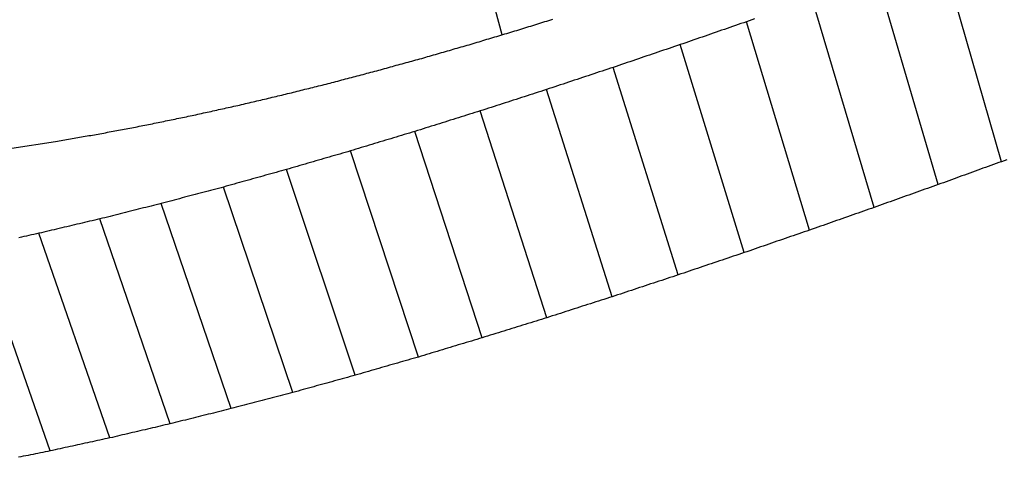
# Model space of a CAD drawing. Header units: millimetres. Extents: x -24 to 3572, y -10 to 482.
# Tile 14 of 26: x 205.287 to 207.503, y 470.158 to 471.143. Entities that reach past the tile are written whole.
import ezdxf

# ---------------------------------------------------------------- set-up
doc = ezdxf.new("R2010")
doc.units = ezdxf.units.MM
doc.layers.add('DETAIL', color=2, linetype='Continuous')

msp = doc.modelspace()

# ---------------------------------------------------------------- linework, layer by layer
at = {"layer": 'DETAIL'}
for p, q in [((206.3726, 471.1093), (206.2583, 471.5433)), ((207.4963, 470.8237), (207.3603, 471.2954)), ((207.354, 470.7721), (207.2159, 471.2428)), ((207.2101, 470.7208), (207.07, 471.1906)), ((207.0647, 470.6697), (206.9225, 471.1386)), ((206.9176, 470.6191), (206.7734, 471.0871)), ((206.769, 470.5688), (206.6228, 471.0359)), ((206.6203, 470.5197), (206.4723, 470.986)), ((206.4734, 470.4725), (206.3237, 470.9379)), ((206.3282, 470.4273), (206.1767, 470.8919)), ((205.2697, 470.8542), (205.3682, 470.8694)), ((206.1845, 470.3841), (206.0315, 470.8479)), ((206.0425, 470.3431), (205.888, 470.8062)), ((205.9021, 470.3044), (205.7462, 470.7667)), ((205.7633, 470.2679), (205.6061, 470.7296)), ((205.626, 470.2337), (205.4676, 470.6948)), ((205.4902, 470.202), (205.3307, 470.6626)), ((205.356, 470.1728), (205.1955, 470.6328))]:
    msp.add_line(p, q, dxfattribs=at)
at = {"layer": 'DETAIL', "flags": 128}
for points in [[(206.4059, 471.1192), (206.4104, 471.1206), (206.4149, 471.122), (206.4194, 471.1234), (206.4239, 471.1248), (206.4284, 471.1263), (206.4329, 471.1277), (206.4374, 471.1291), (206.4419, 471.1305), (206.4464, 471.1319), (206.4509, 471.1333), (206.4554, 471.1347), (206.4599, 471.1361), (206.4645, 471.1375), (206.469, 471.1389), (206.4735, 471.1403), (206.478, 471.1417), (206.4825, 471.1431), (206.487, 471.1445)], [(206.9225, 471.1386), (206.9163, 471.1365), (206.91, 471.1344), (206.9038, 471.1322), (206.8976, 471.1301), (206.8914, 471.128), (206.8852, 471.1258), (206.879, 471.1237), (206.8728, 471.1215), (206.8666, 471.1194), (206.8603, 471.1172), (206.8541, 471.1151), (206.8479, 471.1129), (206.8417, 471.1108), (206.8355, 471.1086), (206.8293, 471.1065), (206.8231, 471.1043), (206.8169, 471.1022), (206.8107, 471.1), (206.8045, 471.0979), (206.7983, 471.0957), (206.792, 471.0936), (206.7858, 471.0914), (206.7796, 471.0892), (206.7734, 471.0871)], [(206.9409, 471.1452), (206.9347, 471.143), (206.9286, 471.1408), (206.9225, 471.1386)], [(206.2985, 471.087), (206.303, 471.0884), (206.3075, 471.0897), (206.312, 471.0911), (206.3164, 471.0924), (206.3209, 471.0938), (206.3254, 471.0951), (206.3298, 471.0964), (206.3343, 471.0978), (206.3388, 471.0991), (206.3433, 471.1005), (206.3477, 471.1018), (206.3522, 471.1032), (206.3567, 471.1045), (206.3612, 471.1058), (206.3656, 471.1072), (206.3701, 471.1085), (206.3746, 471.1099), (206.379, 471.1112), (206.3835, 471.1125), (206.388, 471.1139), (206.3925, 471.1152), (206.3969, 471.1165), (206.4014, 471.1179), (206.4059, 471.1192)], [(206.192, 471.0563), (206.1964, 471.0576), (206.2009, 471.0589), (206.2053, 471.0602), (206.2098, 471.0615), (206.2142, 471.0627), (206.2186, 471.064), (206.2231, 471.0653), (206.2275, 471.0666), (206.232, 471.0679), (206.2364, 471.0691), (206.2408, 471.0704), (206.2453, 471.0717), (206.2497, 471.073), (206.2541, 471.0743), (206.2586, 471.0755), (206.263, 471.0768), (206.2675, 471.0781), (206.2719, 471.0794), (206.2763, 471.0807), (206.2808, 471.0819), (206.2852, 471.0832), (206.2897, 471.0845), (206.2941, 471.0858), (206.2985, 471.087)], [(206.7734, 471.0871), (206.7672, 471.085), (206.7609, 471.0828), (206.7546, 471.0807), (206.7483, 471.0786), (206.742, 471.0765), (206.7358, 471.0744), (206.7295, 471.0722), (206.7232, 471.0701), (206.7169, 471.068), (206.7107, 471.0659), (206.7044, 471.0637), (206.6981, 471.0616), (206.6918, 471.0595), (206.6856, 471.0573), (206.6793, 471.0552), (206.673, 471.0531), (206.6667, 471.0509), (206.6605, 471.0488), (206.6542, 471.0467), (206.6479, 471.0445), (206.6417, 471.0424), (206.6354, 471.0402), (206.6291, 471.0381), (206.6228, 471.0359)], [(206.0863, 471.0272), (206.0907, 471.0284), (206.0951, 471.0296), (206.0995, 471.0308), (206.1039, 471.032), (206.1083, 471.0333), (206.1127, 471.0345), (206.1171, 471.0357), (206.1215, 471.0369), (206.1259, 471.0381), (206.1303, 471.0393), (206.1347, 471.0406), (206.1391, 471.0418), (206.1435, 471.043), (206.1479, 471.0442), (206.1524, 471.0454), (206.1568, 471.0466), (206.1612, 471.0478), (206.1656, 471.0491), (206.17, 471.0503), (206.1744, 471.0515), (206.1788, 471.0527), (206.1832, 471.0539), (206.1876, 471.0551), (206.192, 471.0563)], [(205.9813, 470.9996), (205.9857, 471.0007), (205.99, 471.0019), (205.9944, 471.003), (205.9988, 471.0042), (206.0032, 471.0053), (206.0075, 471.0065), (206.0119, 471.0076), (206.0163, 471.0088), (206.0207, 471.01), (206.025, 471.0111), (206.0294, 471.0123), (206.0338, 471.0134), (206.0381, 471.0146), (206.0425, 471.0157), (206.0469, 471.0168), (206.0513, 471.018), (206.0556, 471.0191), (206.06, 471.0203), (206.0644, 471.0214), (206.0688, 471.0226), (206.0731, 471.0237), (206.0775, 471.0249), (206.0819, 471.026), (206.0863, 471.0272)], [(206.6228, 471.0359), (206.6166, 471.0339), (206.6103, 471.0318), (206.604, 471.0297), (206.5977, 471.0277), (206.5915, 471.0256), (206.5852, 471.0235), (206.5789, 471.0214), (206.5726, 471.0194), (206.5664, 471.0173), (206.5601, 471.0152), (206.5538, 471.0131), (206.5476, 471.011), (206.5413, 471.0089), (206.535, 471.0069), (206.5288, 471.0048), (206.5225, 471.0027), (206.5162, 471.0006), (206.5099, 470.9985), (206.5037, 470.9964), (206.4974, 470.9943), (206.4911, 470.9922), (206.4849, 470.9901), (206.4786, 470.9881), (206.4723, 470.986)], [(205.8771, 470.9736), (205.8814, 470.9747), (205.8858, 470.9758), (205.8901, 470.9769), (205.8945, 470.978), (205.8988, 470.979), (205.9031, 470.9801), (205.9075, 470.9812), (205.9118, 470.9823), (205.9162, 470.9834), (205.9205, 470.9845), (205.9248, 470.9855), (205.9292, 470.9866), (205.9335, 470.9877), (205.9379, 470.9888), (205.9422, 470.9899), (205.9466, 470.9909), (205.9509, 470.992), (205.9552, 470.9931), (205.9596, 470.9942), (205.9639, 470.9953), (205.9683, 470.9963), (205.9726, 470.9974), (205.9769, 470.9985), (205.9813, 470.9996)], [(205.7736, 470.9493), (205.7779, 470.9503), (205.7823, 470.9513), (205.7866, 470.9523), (205.7909, 470.9534), (205.7952, 470.9544), (205.7995, 470.9554), (205.8038, 470.9564), (205.8081, 470.9574), (205.8124, 470.9584), (205.8167, 470.9594), (205.821, 470.9605), (205.8254, 470.9615), (205.8297, 470.9625), (205.834, 470.9635), (205.8383, 470.9645), (205.8426, 470.9655), (205.8469, 470.9665), (205.8512, 470.9675), (205.8555, 470.9686), (205.8598, 470.9696), (205.8642, 470.9706), (205.8685, 470.9716), (205.8728, 470.9726), (205.8771, 470.9736)], [(206.4723, 470.986), (206.4661, 470.984), (206.4599, 470.982), (206.4537, 470.98), (206.4475, 470.978), (206.4414, 470.976), (206.4352, 470.974), (206.429, 470.972), (206.4228, 470.97), (206.4166, 470.968), (206.4104, 470.966), (206.4042, 470.964), (206.398, 470.962), (206.3918, 470.96), (206.3856, 470.958), (206.3794, 470.956), (206.3732, 470.954), (206.367, 470.952), (206.3608, 470.95), (206.3546, 470.948), (206.3484, 470.946), (206.3422, 470.9439), (206.336, 470.9419), (206.3298, 470.9399), (206.3237, 470.9379)], [(205.6709, 470.9266), (205.6752, 470.9276), (205.6795, 470.9285), (205.6838, 470.9295), (205.688, 470.9304), (205.6923, 470.9314), (205.6966, 470.9323), (205.7009, 470.9333), (205.7052, 470.9342), (205.7094, 470.9351), (205.7137, 470.9361), (205.718, 470.937), (205.7223, 470.938), (205.7266, 470.9389), (205.7308, 470.9399), (205.7351, 470.9408), (205.7394, 470.9418), (205.7437, 470.9427), (205.748, 470.9436), (205.7522, 470.9446), (205.7565, 470.9455), (205.7608, 470.9465), (205.7651, 470.9474), (205.7694, 470.9483), (205.7736, 470.9493)], [(206.3237, 470.9379), (206.3175, 470.936), (206.3114, 470.9341), (206.3053, 470.9322), (206.2992, 470.9303), (206.293, 470.9284), (206.2869, 470.9265), (206.2808, 470.9245), (206.2747, 470.9226), (206.2685, 470.9207), (206.2624, 470.9188), (206.2563, 470.9169), (206.2502, 470.915), (206.244, 470.913), (206.2379, 470.9111), (206.2318, 470.9092), (206.2257, 470.9073), (206.2196, 470.9054), (206.2134, 470.9034), (206.2073, 470.9015), (206.2012, 470.8996), (206.1951, 470.8977), (206.189, 470.8957), (206.1828, 470.8938), (206.1767, 470.8919)], [(205.5689, 470.9057), (205.5732, 470.9066), (205.5774, 470.9075), (205.5817, 470.9083), (205.5859, 470.9092), (205.5902, 470.9101), (205.5944, 470.911), (205.5987, 470.9118), (205.6029, 470.9127), (205.6072, 470.9136), (205.6114, 470.9144), (205.6157, 470.9153), (205.6199, 470.9162), (205.6242, 470.9171), (205.6284, 470.9179), (205.6327, 470.9188), (205.6369, 470.9197), (205.6412, 470.9206), (205.6454, 470.9214), (205.6497, 470.9223), (205.6539, 470.9232), (205.6582, 470.924), (205.6624, 470.9249), (205.6667, 470.9258), (205.6709, 470.9266)], [(205.3682, 470.8694), (205.3724, 470.8701), (205.3765, 470.8709), (205.3807, 470.8716), (205.3848, 470.8723), (205.389, 470.873), (205.3931, 470.8737), (205.3973, 470.8744), (205.4015, 470.8752), (205.4056, 470.8759), (205.4098, 470.8766), (205.4139, 470.8773), (205.4181, 470.878), (205.4222, 470.8787), (205.4264, 470.8795), (205.4306, 470.8802), (205.4347, 470.8809), (205.4389, 470.8816), (205.443, 470.8823), (205.4472, 470.883), (205.4513, 470.8837), (205.4555, 470.8845), (205.4596, 470.8852), (205.4638, 470.8859), (205.468, 470.8866)], [(205.468, 470.8866), (205.4722, 470.8874), (205.4764, 470.8882), (205.4806, 470.889), (205.4848, 470.8898), (205.489, 470.8906), (205.4932, 470.8914), (205.4974, 470.8922), (205.5016, 470.893), (205.5058, 470.8938), (205.51, 470.8946), (205.5142, 470.8954), (205.5184, 470.8962), (205.5227, 470.897), (205.5269, 470.8978), (205.5311, 470.8986), (205.5353, 470.8994), (205.5395, 470.9001), (205.5437, 470.9009), (205.5479, 470.9017), (205.5521, 470.9025), (205.5563, 470.9033), (205.5605, 470.9041), (205.5647, 470.9049), (205.5689, 470.9057)], [(206.1767, 470.8919), (206.1707, 470.8901), (206.1646, 470.8882), (206.1586, 470.8864), (206.1525, 470.8846), (206.1465, 470.8828), (206.1404, 470.8809), (206.1343, 470.8791), (206.1283, 470.8773), (206.1222, 470.8755), (206.1162, 470.8736), (206.1101, 470.8718), (206.1041, 470.87), (206.098, 470.8681), (206.092, 470.8663), (206.0859, 470.8645), (206.0799, 470.8626), (206.0738, 470.8608), (206.0678, 470.859), (206.0618, 470.8571), (206.0557, 470.8553), (206.0497, 470.8535), (206.0436, 470.8516), (206.0376, 470.8498), (206.0315, 470.8479)], [(206.0315, 470.8479), (206.0255, 470.8462), (206.0196, 470.8445), (206.0136, 470.8427), (206.0076, 470.841), (206.0016, 470.8393), (205.9956, 470.8375), (205.9897, 470.8358), (205.9837, 470.8341), (205.9777, 470.8323), (205.9717, 470.8306), (205.9657, 470.8289), (205.9598, 470.8271), (205.9538, 470.8254), (205.9478, 470.8236), (205.9418, 470.8219), (205.9358, 470.8202), (205.9299, 470.8184), (205.9239, 470.8167), (205.9179, 470.8149), (205.9119, 470.8132), (205.906, 470.8114), (205.9, 470.8097), (205.894, 470.808), (205.888, 470.8062)], [(207.4963, 470.8237), (207.4903, 470.8216), (207.4844, 470.8195), (207.4785, 470.8173), (207.4725, 470.8152), (207.4666, 470.813), (207.4607, 470.8109), (207.4547, 470.8088), (207.4488, 470.8066), (207.4429, 470.8045), (207.437, 470.8023), (207.431, 470.8002), (207.4251, 470.798), (207.4192, 470.7959), (207.4132, 470.7937), (207.4073, 470.7916), (207.4014, 470.7894), (207.3955, 470.7873), (207.3895, 470.7851), (207.3836, 470.7829), (207.3777, 470.7808), (207.3718, 470.7786), (207.3658, 470.7764), (207.3599, 470.7743), (207.354, 470.7721)], [(207.508, 470.8281), (207.5021, 470.8259), (207.4963, 470.8237)], [(205.888, 470.8062), (205.8821, 470.8046), (205.8762, 470.8029), (205.8703, 470.8013), (205.8644, 470.7996), (205.8585, 470.798), (205.8526, 470.7964), (205.8467, 470.7947), (205.8408, 470.7931), (205.8348, 470.7914), (205.8289, 470.7898), (205.823, 470.7882), (205.8171, 470.7865), (205.8112, 470.7849), (205.8053, 470.7832), (205.7994, 470.7816), (205.7935, 470.7799), (205.7876, 470.7783), (205.7817, 470.7766), (205.7758, 470.775), (205.7699, 470.7733), (205.764, 470.7717), (205.758, 470.77), (205.7521, 470.7684), (205.7462, 470.7667)], [(205.7462, 470.7667), (205.7404, 470.7652), (205.7346, 470.7636), (205.7287, 470.7621), (205.7229, 470.7606), (205.717, 470.759), (205.7112, 470.7575), (205.7053, 470.7559), (205.6995, 470.7544), (205.6937, 470.7528), (205.6878, 470.7513), (205.682, 470.7497), (205.6762, 470.7482), (205.6703, 470.7466), (205.6645, 470.7451), (205.6586, 470.7435), (205.6528, 470.742), (205.647, 470.7404), (205.6411, 470.7389), (205.6353, 470.7373), (205.6294, 470.7358), (205.6236, 470.7342), (205.6178, 470.7327), (205.6119, 470.7311), (205.6061, 470.7296)], [(207.354, 470.7721), (207.348, 470.77), (207.342, 470.7679), (207.336, 470.7657), (207.33, 470.7636), (207.324, 470.7615), (207.318, 470.7593), (207.312, 470.7572), (207.306, 470.7551), (207.3, 470.7529), (207.294, 470.7508), (207.288, 470.7487), (207.282, 470.7465), (207.276, 470.7444), (207.27, 470.7423), (207.2641, 470.7401), (207.2581, 470.738), (207.2521, 470.7358), (207.2461, 470.7337), (207.2401, 470.7315), (207.2341, 470.7294), (207.2281, 470.7272), (207.2221, 470.7251), (207.2161, 470.7229), (207.2101, 470.7208)], [(205.6061, 470.7296), (205.6003, 470.7281), (205.5946, 470.7267), (205.5888, 470.7253), (205.583, 470.7238), (205.5772, 470.7224), (205.5715, 470.7209), (205.5657, 470.7195), (205.5599, 470.718), (205.5541, 470.7166), (205.5484, 470.7151), (205.5426, 470.7137), (205.5368, 470.7122), (205.5311, 470.7108), (205.5253, 470.7093), (205.5195, 470.7079), (205.5138, 470.7064), (205.508, 470.705), (205.5022, 470.7035), (205.4964, 470.7021), (205.4907, 470.7006), (205.4849, 470.6992), (205.4791, 470.6977), (205.4734, 470.6963), (205.4676, 470.6948)], [(207.2101, 470.7208), (207.2041, 470.7187), (207.198, 470.7165), (207.1919, 470.7144), (207.1859, 470.7123), (207.1798, 470.7102), (207.1737, 470.7081), (207.1677, 470.706), (207.1616, 470.7038), (207.1556, 470.7017), (207.1495, 470.6996), (207.1434, 470.6975), (207.1374, 470.6953), (207.1313, 470.6932), (207.1253, 470.6911), (207.1192, 470.689), (207.1131, 470.6868), (207.1071, 470.6847), (207.101, 470.6826), (207.095, 470.6804), (207.0889, 470.6783), (207.0828, 470.6762), (207.0768, 470.674), (207.0707, 470.6719), (207.0647, 470.6697)], [(205.4676, 470.6948), (205.4619, 470.6935), (205.4562, 470.6922), (205.4505, 470.6908), (205.4448, 470.6895), (205.4391, 470.6881), (205.4334, 470.6868), (205.4277, 470.6854), (205.422, 470.6841), (205.4163, 470.6828), (205.4106, 470.6814), (205.4049, 470.6801), (205.3992, 470.6787), (205.3935, 470.6774), (205.3878, 470.676), (205.382, 470.6747), (205.3763, 470.6733), (205.3706, 470.672), (205.3649, 470.6706), (205.3592, 470.6693), (205.3535, 470.668), (205.3478, 470.6666), (205.3421, 470.6653), (205.3364, 470.6639), (205.3307, 470.6626)], [(205.3307, 470.6626), (205.3251, 470.6613), (205.3195, 470.6601), (205.3138, 470.6588), (205.3082, 470.6576), (205.3025, 470.6564), (205.2969, 470.6551), (205.2913, 470.6539), (205.2856, 470.6527)], [(207.0647, 470.6697), (207.0585, 470.6676), (207.0524, 470.6655), (207.0463, 470.6634), (207.0401, 470.6613), (207.034, 470.6592), (207.0279, 470.6571), (207.0218, 470.655), (207.0156, 470.6529), (207.0095, 470.6508), (207.0034, 470.6487), (206.9972, 470.6466), (206.9911, 470.6445), (206.985, 470.6424), (206.9789, 470.6403), (206.9727, 470.6382), (206.9666, 470.636), (206.9605, 470.6339), (206.9544, 470.6318), (206.9482, 470.6297), (206.9421, 470.6276), (206.936, 470.6255), (206.9299, 470.6233), (206.9237, 470.6212), (206.9176, 470.6191)], [(206.9176, 470.6191), (206.9114, 470.617), (206.9052, 470.6149), (206.899, 470.6128), (206.8928, 470.6108), (206.8866, 470.6087), (206.8804, 470.6066), (206.8742, 470.6045), (206.868, 470.6024), (206.8619, 470.6003), (206.8557, 470.5982), (206.8495, 470.5961), (206.8433, 470.5941), (206.8371, 470.592), (206.8309, 470.5899), (206.8247, 470.5878), (206.8185, 470.5857), (206.8123, 470.5836), (206.8061, 470.5815), (206.7999, 470.5794), (206.7937, 470.5773), (206.7875, 470.5752), (206.7813, 470.5731), (206.7752, 470.571), (206.769, 470.5688)], [(206.769, 470.5688), (206.7628, 470.5668), (206.7566, 470.5648), (206.7504, 470.5627), (206.7442, 470.5607), (206.738, 470.5587), (206.7318, 470.5566), (206.7256, 470.5546), (206.7194, 470.5525), (206.7132, 470.5505), (206.707, 470.5485), (206.7008, 470.5464), (206.6946, 470.5444), (206.6884, 470.5423), (206.6822, 470.5403), (206.6761, 470.5382), (206.6699, 470.5362), (206.6637, 470.5341), (206.6575, 470.5321), (206.6513, 470.53), (206.6451, 470.528), (206.6389, 470.5259), (206.6327, 470.5239), (206.6265, 470.5218), (206.6203, 470.5197)], [(206.6203, 470.5197), (206.6142, 470.5178), (206.6081, 470.5158), (206.602, 470.5139), (206.5958, 470.5119), (206.5897, 470.51), (206.5836, 470.508), (206.5775, 470.506), (206.5713, 470.5041), (206.5652, 470.5021), (206.5591, 470.5001), (206.553, 470.4982), (206.5469, 470.4962), (206.5407, 470.4942), (206.5346, 470.4923), (206.5285, 470.4903), (206.5224, 470.4883), (206.5163, 470.4864), (206.5101, 470.4844), (206.504, 470.4824), (206.4979, 470.4804), (206.4918, 470.4785), (206.4857, 470.4765), (206.4795, 470.4745), (206.4734, 470.4725)], [(206.4734, 470.4725), (206.4674, 470.4707), (206.4613, 470.4688), (206.4553, 470.4669), (206.4492, 470.465), (206.4431, 470.4632), (206.4371, 470.4613), (206.431, 470.4594), (206.425, 470.4575), (206.4189, 470.4556), (206.4129, 470.4538), (206.4068, 470.4519), (206.4008, 470.45), (206.3947, 470.4481), (206.3887, 470.4462), (206.3826, 470.4443), (206.3766, 470.4424), (206.3705, 470.4406), (206.3645, 470.4387), (206.3584, 470.4368), (206.3523, 470.4349), (206.3463, 470.433), (206.3403, 470.4311), (206.3342, 470.4292), (206.3282, 470.4273)], [(206.3282, 470.4273), (206.3222, 470.4255), (206.3162, 470.4237), (206.3102, 470.4219), (206.3042, 470.4201), (206.2982, 470.4184), (206.2922, 470.4166), (206.2862, 470.4148), (206.2803, 470.413), (206.2743, 470.4112), (206.2683, 470.4094), (206.2623, 470.4076), (206.2563, 470.4058), (206.2503, 470.404), (206.2444, 470.4022), (206.2384, 470.4004), (206.2324, 470.3986), (206.2264, 470.3968), (206.2204, 470.395), (206.2144, 470.3932), (206.2085, 470.3914), (206.2025, 470.3896), (206.1965, 470.3878), (206.1905, 470.386), (206.1845, 470.3841)], [(206.1845, 470.3841), (206.1786, 470.3824), (206.1727, 470.3807), (206.1668, 470.379), (206.1609, 470.3773), (206.1549, 470.3756), (206.149, 470.3739), (206.1431, 470.3722), (206.1372, 470.3705), (206.1313, 470.3688), (206.1253, 470.3671), (206.1194, 470.3654), (206.1135, 470.3637), (206.1076, 470.362), (206.1017, 470.3603), (206.0958, 470.3586), (206.0898, 470.3569), (206.0839, 470.3551), (206.078, 470.3534), (206.0721, 470.3517), (206.0662, 470.35), (206.0603, 470.3483), (206.0544, 470.3466), (206.0484, 470.3449), (206.0425, 470.3431)], [(206.0425, 470.3431), (206.0367, 470.3415), (206.0308, 470.3399), (206.025, 470.3383), (206.0191, 470.3367), (206.0133, 470.3351), (206.0074, 470.3335), (206.0016, 470.3319), (205.9957, 470.3302), (205.9899, 470.3286), (205.984, 470.327), (205.9782, 470.3254), (205.9723, 470.3238), (205.9665, 470.3222), (205.9606, 470.3206), (205.9548, 470.3189), (205.9489, 470.3173), (205.9431, 470.3157), (205.9372, 470.3141), (205.9314, 470.3125), (205.9255, 470.3108), (205.9197, 470.3092), (205.9138, 470.3076), (205.908, 470.306), (205.9021, 470.3044)], [(205.9021, 470.3044), (205.8963, 470.3028), (205.8905, 470.3013), (205.8848, 470.2998), (205.879, 470.2983), (205.8732, 470.2968), (205.8674, 470.2953), (205.8616, 470.2937), (205.8558, 470.2922), (205.85, 470.2907), (205.8443, 470.2892), (205.8385, 470.2877), (205.8327, 470.2861), (205.8269, 470.2846), (205.8211, 470.2831), (205.8153, 470.2816), (205.8095, 470.2801), (205.8038, 470.2785), (205.798, 470.277), (205.7922, 470.2755), (205.7864, 470.274), (205.7806, 470.2724), (205.7748, 470.2709), (205.769, 470.2694), (205.7633, 470.2679)], [(205.7633, 470.2679), (205.7575, 470.2664), (205.7518, 470.265), (205.7461, 470.2636), (205.7404, 470.2622), (205.7347, 470.2608), (205.7289, 470.2594), (205.7232, 470.2579), (205.7175, 470.2565), (205.7118, 470.2551), (205.706, 470.2537), (205.7003, 470.2522), (205.6946, 470.2508), (205.6889, 470.2494), (205.6832, 470.248), (205.6774, 470.2466), (205.6717, 470.2451), (205.666, 470.2437), (205.6603, 470.2423), (205.6546, 470.2409), (205.6488, 470.2394), (205.6431, 470.238), (205.6374, 470.2366), (205.6317, 470.2352), (205.626, 470.2337)], [(205.626, 470.2337), (205.6203, 470.2324), (205.6147, 470.2311), (205.609, 470.2298), (205.6033, 470.2285), (205.5977, 470.2271), (205.592, 470.2258), (205.5864, 470.2245), (205.5807, 470.2232), (205.575, 470.2219), (205.5694, 470.2205), (205.5637, 470.2192), (205.5581, 470.2179), (205.5524, 470.2166), (205.5468, 470.2153), (205.5411, 470.2139), (205.5354, 470.2126), (205.5298, 470.2113), (205.5241, 470.21), (205.5185, 470.2086), (205.5128, 470.2073), (205.5072, 470.206), (205.5015, 470.2047), (205.4959, 470.2033), (205.4902, 470.202)], [(205.4902, 470.202), (205.4846, 470.2008), (205.479, 470.1996), (205.4734, 470.1984), (205.4678, 470.1972), (205.4622, 470.1959), (205.4566, 470.1947), (205.451, 470.1935), (205.4454, 470.1923), (205.4399, 470.1911), (205.4343, 470.1899), (205.4287, 470.1886), (205.4231, 470.1874), (205.4175, 470.1862), (205.4119, 470.185), (205.4063, 470.1838), (205.4007, 470.1825), (205.3951, 470.1813), (205.3895, 470.1801), (205.3839, 470.1789), (205.3783, 470.1777), (205.3727, 470.1764), (205.3671, 470.1752), (205.3616, 470.174), (205.356, 470.1728)], [(205.356, 470.1728), (205.3505, 470.1717), (205.345, 470.1706), (205.3395, 470.1695), (205.334, 470.1684), (205.3285, 470.1672), (205.323, 470.1661), (205.3175, 470.165), (205.312, 470.1639), (205.3066, 470.1628), (205.3011, 470.1617), (205.2956, 470.1606), (205.2901, 470.1595), (205.2846, 470.1584)]]:
    msp.add_lwpolyline(points, dxfattribs=at)

doc.saveas('drawing.dxf')
